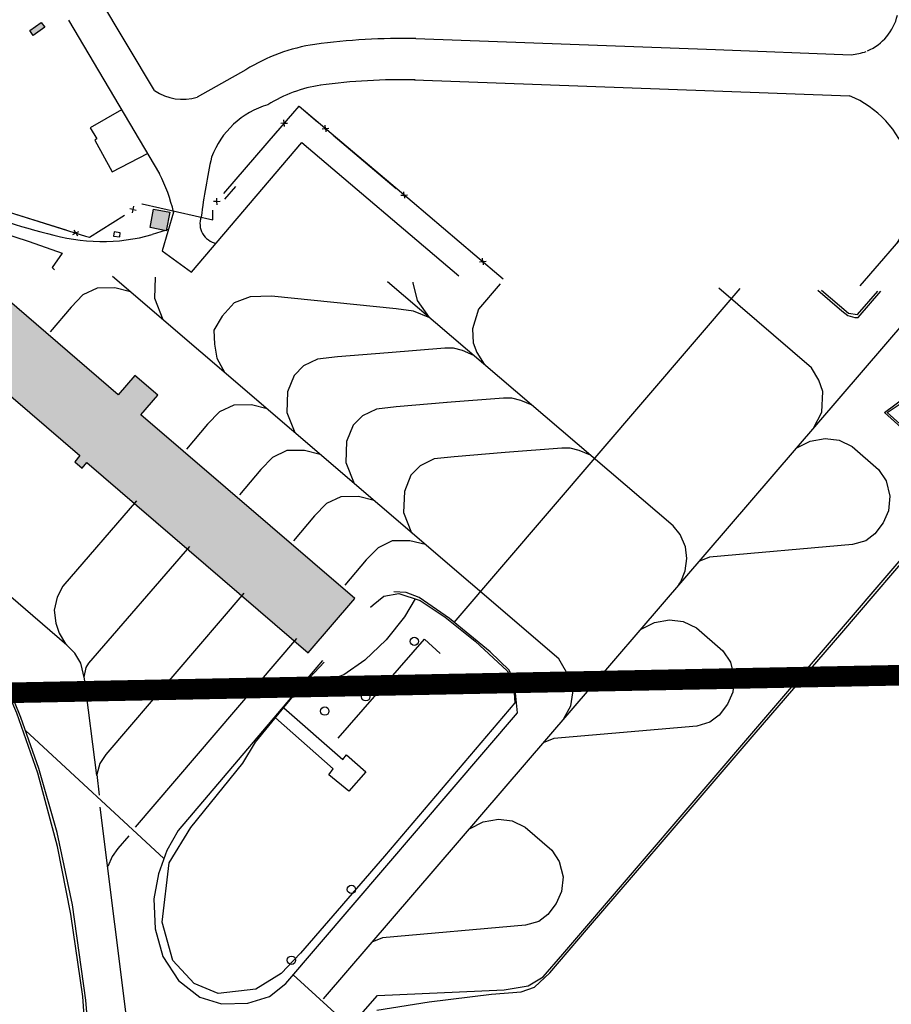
# Model space of a CAD drawing. Header units: feet. Extents: x 30669 to 99318, y 4696 to 26220.
# Tile 61 of 128: x 83168 to 84014, y 15794 to 16749. Entities that reach past the tile are written whole.
import ezdxf

# ---------------------------------------------------------------- set-up
doc = ezdxf.new("R2010")
doc.units = ezdxf.units.FT
doc.header["$LTSCALE"] = 600
doc.header["$MEASUREMENT"] = 0
doc.linetypes.add('2_DASH2', pattern=[1.25, 1, -0.05, 0.05, -0.05, 0.05, -0.05])
doc.linetypes.add('AERO5', pattern=[0.35, 0.3, -0.05])
doc.layers.get('0').update_dxf_attribs({"linetype": 'CONTINUOUS'})
for name, color, linetype in [('ALAImisc', 253, 'CONTINUOUS'), ('ELB', 3, 'CONTINUOUS'), ('ELIF', 253, 'CONTINUOUS'), ('ELIFC', 253, 'CONTINUOUS'), ('ELIST-H', 2, 'CONTINUOUS'), ('ELRP-AirportBoundary', 4, '2_DASH2'), ('ELYSC', 251, 'CONTINUOUS'), ('ELYSP', 251, 'CONTINUOUS'), ('ELYSU', 251, 'CONTINUOUS')]:
    doc.layers.add(name, color=color, linetype=linetype)

# ---------------------------------------------------------------- blocks, each defined once
blk = doc.blocks.new('MISC-OBJECT')
blk.add_circle((0, 0), 0.54)

msp = doc.modelspace()

# ---------------------------------------------------------------- hatches: boundary and pattern name
at = {"layer": 'ELIST-H'}
h = msp.add_hatch(color=256, dxfattribs=at)
h.paths.add_polyline_path([(80251.69, 22785.75), (80269.83, 22785.75), (80269.83, 22779.3), (80251.69, 22779.3)])
h.paths.add_polyline_path([(80004.35, 21959.16), (80011.39, 21965.57), (80017.6, 21958.74), (80010.55, 21952.34)])
h.paths.add_polyline_path([(79978.58, 23122.5), (79967.56, 23102.4), (79976.98, 23097.24), (79988, 23117.34)])
h.paths.add_polyline_path([(80152.57, 22986.3), (80150.99, 22970.55), (80160.77, 22969.57), (80162.35, 22985.32)])
h.paths.add_polyline_path([(80133.4, 22941.58), (80131.61, 22921.35), (80142.68, 22920.37), (80144.47, 22940.6)])
h.paths.add_polyline_path([(80136.99, 22967.52), (80135.07, 22945.33), (80144.55, 22944.51), (80146.47, 22966.7)])
h.paths.add_polyline_path([(80343.71, 22815.7), (80443.49, 22817.23), (80443.92, 22789.24), (80438.58, 22789.15), (80438.78, 22776.42), (80421.98, 22776.17), (80421.77, 22790), (80344.12, 22788.81)])
h.paths.add_polyline_path([(80149.1, 22806.33), (80148.58, 22783.96), (80158.24, 22783.74), (80158.75, 22806.1)])
h.paths.add_polyline_path([(80173.04, 22785.28), (80249.18, 22785.83), (80248.96, 22815.77), (80172.82, 22815.22)])
h.paths.add_polyline_path([(79872.22, 22585.53), (79874.91, 22565.09), (79886.8, 22566.65), (79884.11, 22587.09)])
h.paths.add_polyline_path([(79999.85, 22809.37), (80074.19, 22811.46), (80075.1, 22779.15), (80000.76, 22777.06)])
h.paths.add_polyline_path([(79547.31, 23723.37), (79606.42, 23720.38), (79609.22, 23775.66), (79582.42, 23777.01), (79581.56, 23760.02), (79549.25, 23761.65)])
h.paths.add_polyline_path([(79881.69, 23090.5), (79833.89, 23077.06), (79844.53, 23039.24), (79858.71, 23043.23), (79862.7, 23029.05), (79881.61, 23034.36), (79874.93, 23058.11), (79889.64, 23062.24)])
h.paths.add_polyline_path([(79708.45, 22977.29), (79726.38, 22961.92), (79733.55, 22970.29), (79715.62, 22985.65)])
h.paths.add_polyline_path([(79717.24, 22917.41), (79716.98, 22866.32), (79677.38, 22866.53), (79677.5, 22890.22), (79681.85, 22890.2), (79681.99, 22917.59)])
h.paths.add_polyline_path([(79727.43, 22821.08), (79748.13, 22816.81), (79744.54, 22799.41), (79723.84, 22803.68)])
h.paths.add_polyline_path([(79610.58, 22805.69), (79627.48, 22814.52), (79633.7, 22802.6), (79616.8, 22793.77)])
h.paths.add_polyline_path([(79625.64, 22776.71), (79606.43, 22699.89), (79574.68, 22707.83), (79593.89, 22784.65)])
h.paths.add_polyline_path([(79120.34, 22412.78), (79112.91, 22375.1), (79153.58, 22367.08), (79158.21, 22390.59), (79160.9, 22390.06), (79163.7, 22404.23)])
h.paths.add_polyline_path([(79525.24, 21998.81), (79529.08, 21985.15), (79537.8, 21987.6), (79533.96, 22001.26)])
h.paths.add_polyline_path([(79581.49, 22003.97), (79601.55, 22008.02), (79605.67, 21987.63), (79585.61, 21983.57)])
h.paths.add_polyline_path([(79541.59, 21985.83), (79575.22, 21994.83), (79581.14, 21972.71), (79547.51, 21963.71)])
h.paths.add_polyline_path([(79364.85, 22001.55), (79351.11, 21984.31), (79360.65, 21976.7), (79374.4, 21993.94)])
h.paths.add_polyline_path([(79307.24, 22006.89), (79303.57, 21989.31), (79321.56, 21985.55), (79325.23, 22003.14)])
h.paths.add_polyline_path([(79123.8, 21935.59), (79148, 21907.59), (79140.62, 21901.22), (79116.43, 21929.22)])
h.paths.add_polyline_path([(79216.02, 21875.7), (79248.29, 21822.65), (79235.97, 21815.16), (79203.7, 21868.21)])
h.paths.add_polyline_path([(79415.62, 21685.94), (79395.98, 21669.08), (79403.55, 21660.28), (79423.18, 21677.13)])
h.paths.add_polyline_path([(79645.6, 21554.6), (79633.91, 21547), (79639.8, 21537.93), (79651.49, 21545.53)])
h.paths.add_polyline_path([(79585.47, 21527.37), (79566.73, 21520.63), (79572.95, 21503.36), (79591.68, 21510.1)])
h.paths.add_polyline_path([(79561.31, 21507.66), (79555.07, 21461.69), (79528.02, 21465.36), (79534.25, 21511.33)])
h.paths.add_polyline_path([(79591.09, 21443.25), (79612.13, 21409.15), (79593.8, 21397.84), (79572.76, 21431.94)])
h.paths.add_polyline_path([(79617.21, 21401.17), (79638.38, 21369.03), (79622.94, 21358.87), (79601.77, 21391)])
h.paths.add_polyline_path([(79661.34, 21364.38), (79620.83, 21343.13), (79630.34, 21325.01), (79670.84, 21346.26)])
h.paths.add_polyline_path([(79657.66, 21296.01), (79684.2, 21259.26), (79663.32, 21244.18), (79636.78, 21280.93)])
h.paths.add_polyline_path([(79701.83, 21233.27), (79728.67, 21196.26), (79707.28, 21180.74), (79680.43, 21217.75)])
h.paths.add_polyline_path([(79792.66, 21322.29), (79821.93, 21260.91), (79832.06, 21265.75), (79826.89, 21276.59), (79829.86, 21278.01), (79808.61, 21322.57), (79804.22, 21320.48), (79801.37, 21326.44)])
h.paths.add_polyline_path([(79815.06, 21255.92), (79830.55, 21228.65), (79841.75, 21235.01), (79826.26, 21262.28)])
h.paths.add_polyline_path([(79773.57, 21229.29), (79747.28, 21204.67), (79727.62, 21225.66), (79753.91, 21250.29)])
h.paths.add_polyline_path([(79747.06, 21171.17), (79771.64, 21134.54), (79750.99, 21120.68), (79726.41, 21157.3)])
h.paths.add_polyline_path([(79792.13, 21104.03), (79821.27, 21069.71), (79802.05, 21053.38), (79772.9, 21087.7)])
h.paths.add_polyline_path([(79839.58, 21045.73), (79868.3, 21009.7), (79847.79, 20993.35), (79819.07, 21029.37)])
h.paths.add_polyline_path([(79891.52, 20979.95), (79916.44, 20949.78), (79897.98, 20934.54), (79873.06, 20964.71)])
h.paths.add_polyline_path([(79945.16, 20924.64), (79967.65, 20889.81), (79946.81, 20876.36), (79924.32, 20911.18)])
h.paths.add_polyline_path([(80013.09, 20803.17), (80020.43, 20787.55), (80029.87, 20791.98), (80027.45, 20797.13), (80037.47, 20801.84), (80032.68, 20812.03), (80024.69, 20808.28), (80024.56, 20808.56)])
h.paths.add_polyline_path([(79972.05, 20974.14), (80009.82, 20929.33), (79997.84, 20919.23), (79960.08, 20964.05)])
h.paths.add_polyline_path([(80041.87, 20897.19), (80004.05, 20870), (80019.26, 20848.84), (80057.08, 20876.03)])
h.paths.add_polyline_path([(80013.91, 20843.41), (79981.94, 20823.66), (79996.72, 20799.74), (80028.69, 20819.49)])
h.paths.add_polyline_path([(80134.89, 20728.81), (80071.9, 20687.97), (80048.08, 20724.72), (80111.07, 20765.56)])
h.paths.add_polyline_path([(80222.67, 20592.4), (80187.89, 20572.99), (80172.42, 20600.7), (80207.21, 20620.11)])
h.paths.add_polyline_path([(79549.4, 20420.67), (79567.19, 20348.93), (79603.91, 20358.04), (79586.12, 20429.78)])
h.paths.add_polyline_path([(79744.01, 20288.57), (79744.65, 20269.36), (79760.23, 20269.88), (79759.59, 20289.09)])
h.paths.add_polyline_path([(79736.5, 20320.92), (79731.64, 20366.03), (79755.43, 20368.6), (79755.13, 20371.4), (79770.98, 20373.11), (79773.91, 20345.89), (79764, 20344.82), (79766.23, 20324.12)])
h.paths.add_polyline_path([(79918.15, 20440.92), (79836.16, 20440.2), (79836.44, 20409), (79864.79, 20409.25), (79864.86, 20401.62), (79895.92, 20401.89), (79895.86, 20409.6), (79918.42, 20409.8)])
h.paths.add_polyline_path([(79916.57, 20461.45), (79929.33, 20462.43), (79930.18, 20451.33), (79917.42, 20450.35)])
h.paths.add_polyline_path([(79245.4, 20912.44), (79236.48, 20905.06), (79244.02, 20895.94), (79252.94, 20903.33)])
h.paths.add_polyline_path([(79217.44, 20949.36), (79179.59, 20919.11), (79203.54, 20889.14), (79241.39, 20919.4)])
h.paths.add_polyline_path([(78981.13, 20919.76), (78976.05, 20855.19), (79009.47, 20852.56), (79007.81, 20831.46), (79051.42, 20828.02), (79053.59, 20855.57), (79024.55, 20857.85), (79025.93, 20875.34), (79010.41, 20876.56), (79013.61, 20917.2)])
h.paths.add_polyline_path([(78709.36, 21050.12), (78695.58, 21040.69), (78703.45, 21029.19), (78717.24, 21038.62)])
h.paths.add_polyline_path([(78744.28, 21075.13), (78694.98, 21041.2), (78675.55, 21069.43), (78690.56, 21079.76), (78703.02, 21061.66), (78737.31, 21085.26)])
h.paths.add_polyline_path([(78515.49, 20729.66), (78490.14, 20700.09), (78482.37, 20706.75), (78487.24, 20712.42), (78476.78, 20721.39), (78498.04, 20746.18), (78505.81, 20739.52), (78505.04, 20738.63)])
h.paths.add_polyline_path([(78503.97, 20774.26), (78517.54, 20761.08), (78510.15, 20753.47), (78496.58, 20766.66)])
h.paths.add_polyline_path([(78496.42, 20799.91), (78529.41, 20770.08), (78522.51, 20762.45), (78489.52, 20792.28)])
h.paths.add_polyline_path([(78070.69, 20134.03), (78112.17, 20138.89), (78115.57, 20109.89), (78074.09, 20105.03)])
h.paths.add_polyline_path([(80270.41, 20460.25), (80289.57, 20424.88), (80281.91, 20420.73), (80286.24, 20412.74), (80270.31, 20404.11), (80246.82, 20447.46)])
h.paths.add_polyline_path([(80172.57, 20195.6), (80189.91, 20161.28), (80183.33, 20157.96), (80166, 20192.27)])
h.paths.add_polyline_path([(79019.16, 20100.14), (79009.23, 20044.93), (79056.5, 20036.43), (79065.72, 20091.77)], flags=17)
h.paths.add_polyline_path([(78920.79, 20087.75), (78913.3, 20048.46), (78937.97, 20043.76), (78945.46, 20083.04)], flags=17)
h.paths.add_polyline_path([(78654.47, 20038.6), (78694, 20033.16), (78698.91, 20071.93), (78682.6, 20074.17), (78681.53, 20066.36), (78658.72, 20069.5)], flags=17)
h.paths.add_polyline_path([(78667.09, 20153.04), (78661.95, 20127.88), (78675.72, 20125.07), (78680.65, 20150.39)], flags=17)
h.paths.add_polyline_path([(78669.09, 20181.97), (78698.16, 20161.54), (78687.48, 20146.34), (78658.41, 20166.77)], flags=17)
h.paths.add_polyline_path([(78684.69, 20108.58), (78687.45, 20128.24), (78678.35, 20129.51), (78675.59, 20109.86)], flags=17)
h.paths.add_polyline_path([(78722.15, 20136.24), (78719.56, 20113.64), (78742.1, 20111.06), (78744.69, 20133.66)], flags=17)
h.paths.add_polyline_path([(78719.01, 20188.75), (78730.33, 20204.25), (78716.99, 20213.99), (78705.67, 20198.49)], flags=17)
h.paths.add_polyline_path([(78782.17, 20207.41), (78772.65, 20194.68), (78782.54, 20187.29), (78792.06, 20200.02)], flags=17)
h.paths.add_polyline_path([(78784.16, 20187.86), (78775.1, 20175.92), (78785.54, 20168), (78794.54, 20180.19)], flags=17)
h.paths.add_polyline_path([(78742.9, 20096.65), (78740.31, 20074.07), (78714.67, 20077.01), (78715.66, 20085.62), (78716.71, 20085.49), (78718.31, 20099.47)], flags=17)
h.paths.add_polyline_path([(83136.43, 21835.39), (83173.27, 21813.24), (83158.9, 21789.32), (83122.05, 21811.48)])
h.paths.add_polyline_path([(83214.87, 21805.53), (83236.66, 21802.9), (83234.51, 21785.09), (83212.71, 21787.72)])
h.paths.add_polyline_path([(82263.62, 22332.64), (82255.02, 22257.11), (82293.09, 22252.78), (82301.68, 22328.31)])
h.paths.add_polyline_path([(82210.52, 22286.07), (82207.9, 22261.2), (82230.82, 22258.79), (82233.44, 22283.66)])
h.paths.add_polyline_path([(82135.95, 22158.24), (82133.84, 22085.02), (82097.53, 22086.07), (82099.64, 22159.29)])
h.paths.add_polyline_path([(82776.54, 22178.88), (82774.44, 22160.21), (82757.49, 22162.12), (82759.59, 22180.79)])
h.paths.add_polyline_path([(82846.71, 22156.33), (82804.01, 22163.93), (82801.05, 22147.29), (82780.48, 22150.95), (82777.21, 22132.6), (82797.17, 22129.04), (82795.43, 22119.27), (82837.46, 22111.79), (82838.79, 22119.27), (82844.96, 22118.17), (82847.99, 22135.21), (82843.11, 22136.08)])
h.paths.add_polyline_path([(82471.83, 22190.92), (82553.3, 22193.25), (82555.24, 22125.41), (82509.89, 22124.12), (82509.72, 22130.04), (82492.12, 22129.53), (82491.95, 22135.42), (82473.44, 22134.89)])
h.paths.add_polyline_path([(82468.98, 22274.85), (82532.35, 22276.26), (82533.05, 22244.79), (82469.68, 22243.38)])
h.paths.add_polyline_path([(82673.05, 22828.47), (82743.93, 22830.33), (82744.7, 22801.16), (82673.82, 22799.3)])
h.paths.add_polyline_path([(82585.19, 22834.47), (82589.04, 22823.66), (82579.24, 22820.17), (82575.39, 22830.99)])
h.paths.add_polyline_path([(82452.67, 22948.59), (82464.19, 22936.56), (82455.06, 22927.81), (82443.54, 22939.84)])
h.paths.add_polyline_path([(82321.82, 23031.25), (82323.21, 22890.39), (82279.3, 22889.96), (82277.91, 23030.82)])
h.paths.add_polyline_path([(78770.99, 16765.8), (78790.55, 16764.46), (78791.46, 16779.81), (78771.89, 16780.97)])
h.paths.add_polyline_path([(78780.42, 17113.49), (78797.93, 17112.68), (78797.13, 17095.06), (78779.61, 17095.86)])
h.paths.add_polyline_path([(78796.15, 17142.85), (78796.16, 17151.23), (78789.2, 17151.23), (78789.2, 17142.86)])
h.paths.add_polyline_path([(78795.51, 17192.88), (78795.57, 17184.1), (78789.25, 17184.05), (78789.19, 17192.84)])
h.paths.add_polyline_path([(78805.05, 17295.03), (78805.96, 17311.93), (78788.8, 17312.85), (78787.9, 17295.94)])
h.paths.add_polyline_path([(78797.8, 17342.57), (78798.03, 17351.51), (78804.72, 17351.33), (78804.49, 17342.4)])
h.paths.add_polyline_path([(78798.36, 17392.06), (78798.29, 17384.04), (78804.93, 17383.99), (78805, 17392)])
h.paths.add_polyline_path([(78967.41, 17284.83), (78967.38, 17276.46), (78973.44, 17276.44), (78973.48, 17284.8)])
h.paths.add_polyline_path([(78967.33, 17243.95), (78966.69, 17235.24), (78973.8, 17234.72), (78974.35, 17243.44)])
h.paths.add_polyline_path([(78958.43, 17205.37), (78957.64, 17188.58), (78975.08, 17187.76), (78975.49, 17204.57)])
h.paths.add_polyline_path([(78921.84, 17118.24), (78932.33, 17114.64), (78935.16, 17124.98), (78925.31, 17128.36)])
h.paths.add_polyline_path([(79714.93, 18055.83), (79682.76, 18017.8), (79735.11, 17973.51), (79755.3, 17997.77), (79718.22, 18029.13), (79730.01, 18043.07)])
h.paths.add_polyline_path([(80106.15, 16637.87), (80138.47, 16614.45), (80151, 16631.74), (80135.81, 16642.73), (80137.52, 16645.08), (80124.02, 16654.86), (80122.44, 16652.67), (80118.79, 16655.32)])
h.paths.add_polyline_path([(80213.78, 17943.9), (80200.37, 17928.22), (80207.09, 17922.48), (80208.47, 17924.25), (80216.22, 17917.63), (80228.15, 17931.73)])
edge = h.paths.add_edge_path(flags=17)
edge.add_line((78780.23, 20205.87), (78783.49, 20210.08))
edge.add_line((78783.49, 20210.08), (78780.23, 20205.87))
edge.add_line((78780.23, 20205.87), (78770.61, 20213.33))
edge.add_line((78770.61, 20213.33), (78773.87, 20217.54))
edge = h.paths.add_edge_path(flags=17)
edge.add_line((78778.73, 20183.2), (78782.06, 20187.65))
edge.add_line((78782.06, 20187.65), (78778.73, 20183.2))
edge.add_line((78778.73, 20183.2), (78769.69, 20189.97))
edge.add_line((78769.69, 20189.97), (78773.01, 20194.41))
h.paths.add_polyline_path([(78778.73, 20183.2), (78782.06, 20187.65)], flags=16)
edge = h.paths.add_edge_path()
edge.add_line((78784.42, 20168.86), (78780.38, 20163.54))
edge.add_line((78780.38, 20163.54), (78771.52, 20170.26))
edge.add_line((78771.52, 20170.26), (78775.55, 20175.58))
edge.add_line((79062.56, 20072.77), (79071.67, 20071.25))
edge.add_line((79071.67, 20071.25), (79064.68, 20029.29))
edge.add_line((79064.68, 20029.29), (79010.46, 20039.05))
edge.add_line((79010.46, 20039.05), (79011.45, 20044.53))
edge.add_line((78937.12, 20043.92), (78936.97, 20043.14))
edge.add_line((78936.97, 20043.14), (78913.8, 20047.56))
edge.add_line((78913.8, 20047.56), (78913.95, 20048.34))
edge.add_line((78655.01, 20042.52), (78649.2, 20043.32))
edge.add_line((78649.2, 20043.32), (78650.57, 20053.24))
edge.add_line((78650.57, 20053.24), (78656.37, 20052.44))
edge.add_line((78780.12, 20227.41), (78773, 20218.22))
edge.add_line((78773, 20218.22), (78785.92, 20208.2))
edge.add_line((78785.92, 20208.2), (78796.77, 20223.53))
edge.add_line((78796.77, 20223.53), (78791.74, 20227.43))
h.paths.add_polyline_path([(82333.13, 22928.94), (82388.27, 22928.98), (82388.26, 22946.98), (82333.11, 22946.94)], flags=9)
h = msp.add_hatch(color=256, dxfattribs=at)
h.paths.add_polyline_path([(83696.67, 17255.14), (83730.8, 17349.13), (83791.9, 17326.95), (83757.77, 17232.95)])
h.paths.add_polyline_path([(84073.57, 16863.4), (84151.29, 16833.14), (84167.57, 16874.95), (84175.83, 16871.73), (84179.78, 16881.89), (84172.02, 16884.91), (84184.96, 16918.15), (84168.07, 16924.72), (84162.41, 16910.17), (84130.06, 16922.77), (84133.28, 16931.03), (84126.99, 16933.48), (84124.04, 16925.91), (84095.66, 16936.96), (84090.75, 16924.34), (84101, 16920.35), (84090.25, 16892.73), (84085.68, 16894.51)])
h.paths.add_polyline_path([(83984.67, 16933.61), (83973.49, 16913.5), (83982.19, 16908.66), (83976.28, 16898.03), (83967.36, 16902.99), (83956.64, 16883.72), (83927.47, 16899.94), (83930.31, 16905.04), (83927.61, 16906.54), (83931.28, 16913.13), (83933.62, 16911.83), (83937.91, 16919.56), (83926, 16926.17), (83934.9, 16942.18), (83946.26, 16935.87), (83950.36, 16943.24), (83966.44, 16934.3), (83970.45, 16941.51)])
h.paths.add_polyline_path([(82949.14, 16852.72), (83028.93, 16763.13), (83054.78, 16786.16), (83076.99, 16761.22), (83051, 16738.07), (83082.18, 16703.07), (83051.82, 16676.03), (82991.55, 16743.69), (82981.6, 16734.82), (82968.89, 16749.09), (82978.95, 16758.05), (82918.74, 16825.63)])
h.paths.add_polyline_path([(82997.55, 16522.75), (83226.62, 16325.95), (83221.55, 16320.04), (83228.78, 16313.82), (83233.35, 16319.14), (83448.06, 16134.67), (83493.2, 16187.21), (83285.68, 16365.5), (83302.18, 16384.71), (83279.96, 16403.8), (83263.78, 16384.97), (83085.56, 16538.09), (83094.52, 16548.51), (83080.62, 16560.45), (83071.57, 16549.92), (83056.13, 16563.18), (83022.56, 16524.11), (83008.85, 16535.9)])
h.paths.add_polyline_path([(83294.58, 16547.08), (83298, 16565.12), (83313.64, 16562.15), (83310.22, 16544.11)])
h.paths.add_polyline_path([(83177.96, 16738.27), (83189.05, 16746.24), (83192.4, 16741.57), (83181.31, 16733.61)])
h.paths.add_polyline_path([(82077.72, 19506.79), (82137.45, 19565.56), (82144.74, 19558.15), (82085.01, 19499.38)])
h.paths.add_polyline_path([(75798.86, 16442.6), (75795.62, 16436.19), (75801.81, 16433.07), (75805.04, 16439.49)])
h.paths.add_polyline_path([(75980.85, 16375.23), (75976.89, 16369.83), (75983.25, 16365.18), (75987.2, 16370.58)])
h.paths.add_polyline_path([(75728.53, 16024.62), (75714.28, 16023.83), (75714.62, 16017.8), (75728.86, 16018.59)])
h.paths.add_polyline_path([(75609.58, 16163.44), (75618.78, 16158.66), (75615.19, 16151.76), (75605.99, 16156.53)])
h.paths.add_polyline_path([(75721.89, 16067.55), (75717.66, 16058.44), (75709.68, 16062.15), (75713.9, 16071.25)])
h.paths.add_polyline_path([(75819.93, 16164.13), (75815.62, 16155.57), (75823.89, 16151.41), (75828.2, 16159.96)])
h.paths.add_polyline_path([(75790.33, 16204.35), (75787.21, 16195.41), (75796.39, 16192.2), (75799.52, 16201.13)])
h.paths.add_polyline_path([(75798.47, 16386.76), (75793.29, 16378.35), (75785.86, 16382.93), (75791.04, 16391.34)])
h.paths.add_polyline_path([(75810.42, 16382.41), (75804.6, 16374.47), (75799.52, 16378.19), (75805.33, 16386.13)])
h.paths.add_polyline_path([(75919.69, 16317.04), (75915.44, 16309.9), (75923.38, 16305.17), (75927.63, 16312.31)])
h.paths.add_polyline_path([(75987.58, 16227.8), (75997.14, 16218.85), (75989.86, 16211.08), (75980.31, 16220.03)])
h.paths.add_polyline_path([(76004.95, 16396.14), (76000.72, 16387.04), (76009.54, 16382.94), (76013.77, 16392.05)])
h.paths.add_polyline_path([(75906.39, 16446.83), (75899.96, 16437.39), (75906.55, 16432.9), (75912.98, 16442.35)])
h.paths.add_polyline_path([(75843.38, 16468.08), (75839.15, 16458.98), (75846.15, 16455.73), (75850.38, 16464.83)])
h.paths.add_polyline_path([(75897.85, 16717.11), (75916.32, 16707), (75908.16, 16692.09), (75889.69, 16702.2)])
h.paths.add_polyline_path([(75971.59, 16646.52), (75994.16, 16635.36), (75985.33, 16617.49), (75962.75, 16628.65)])
h.paths.add_polyline_path([(75856.96, 16533.29), (75842.03, 16509.57), (75837.62, 16512.35), (75831.42, 16502.49), (75837.57, 16498.62), (75829.31, 16485.49), (75854.23, 16469.81), (75866.29, 16488.97), (75868.48, 16487.59), (75877.4, 16501.77), (75872.31, 16504.98), (75880.72, 16518.34)])
h.paths.add_polyline_path([(75909.82, 16415.53), (75932.31, 16404.92), (75931.12, 16402.4), (75944.27, 16396.2), (75945.24, 16398.24), (75958.91, 16391.79), (75970.96, 16417.37), (75953.76, 16425.48), (75956.81, 16431.94), (75941.48, 16439.17), (75939.13, 16434.19), (75922.34, 16442.1)])
h.paths.add_polyline_path([(76010.87, 16366.91), (76034.02, 16353.87), (76032.27, 16350.76), (76044.07, 16344.11), (76046.38, 16348.22), (76059.72, 16340.71), (76074.48, 16366.9), (76053.92, 16378.49), (76055.78, 16381.78), (76041.94, 16389.59), (76039.23, 16384.78), (76025.35, 16392.6)])
h.paths.add_polyline_path([(75855.08, 16334.09), (75880.04, 16320.2), (75877.95, 16316.45), (75886.24, 16311.84), (75888.7, 16316.28), (75903.52, 16308.05), (75918.16, 16334.38), (75900.83, 16344.01), (75903.04, 16347.99), (75886.52, 16357.17), (75883.51, 16351.75), (75869.29, 16359.66)])
h.paths.add_polyline_path([(75777.78, 16378.49), (75764.99, 16353.69), (75759.64, 16356.45), (75754.46, 16346.41), (75760.76, 16343.15), (75753.15, 16328.4), (75777.85, 16315.67), (75787.65, 16334.66), (75791.97, 16332.43), (75798.96, 16345.99), (75792.78, 16349.18), (75801.57, 16366.22)])
h.paths.add_polyline_path([(75828.06, 16135.24), (75850.81, 16122.98), (75848.77, 16119.2), (75858.54, 16113.93), (75861.34, 16119.13), (75875.19, 16111.66), (75888.15, 16135.68), (75870.1, 16145.42), (75872.36, 16149.6), (75856.9, 16157.94), (75854.3, 16153.11), (75841.45, 16160.05)])
h.paths.add_polyline_path([(75724.01, 16212.4), (75749.12, 16199.38), (75746.74, 16194.79), (75758.91, 16188.48), (75761.3, 16193.09), (75772.12, 16187.48), (75784.98, 16212.29), (75769.11, 16220.51), (75771.48, 16225.08), (75755.4, 16233.41), (75753.55, 16229.84), (75737.38, 16238.22)])
h.paths.add_polyline_path([(75651.09, 16088.15), (75675.97, 16074.82), (75673.87, 16070.89), (75682.56, 16066.23), (75684.73, 16070.27), (75700.03, 16062.07), (75713.6, 16087.37), (75694.95, 16097.37), (75697.24, 16101.65), (75682.02, 16109.81), (75679.19, 16104.53), (75664.18, 16112.58)])
h.paths.add_polyline_path([(75635.05, 16222.88), (75621.48, 16197.68), (75617.99, 16199.55), (75613.42, 16191.06), (75617.42, 16188.9), (75608.67, 16172.64), (75633.39, 16159.34), (75643.62, 16178.36), (75647.19, 16176.44), (75655.32, 16191.55), (75650.71, 16194.03), (75659.23, 16209.86)])
h.paths.add_polyline_path([(77272.79, 15234.02), (77220.5, 15230), (77221.12, 15221.83), (77187.19, 15219.22), (77186.46, 15228.66), (77186.1, 15228.63), (77184.69, 15246.68), (77133.07, 15242.65), (77129.43, 15289.34), (77154.64, 15291.31), (77155.46, 15280.84), (77160.02, 15281.19), (77159.19, 15291.94), (77186.02, 15294.03), (77186.72, 15285.13), (77209.36, 15286.9), (77208.67, 15295.79), (77236.5, 15297.97), (77237.76, 15281.83), (77241.48, 15282.12), (77240.12, 15299.54), (77267.51, 15301.68)])
h.paths.add_polyline_path([(77218.1, 15173.63), (77219.2, 15157.19), (77203.52, 15156.15), (77202.42, 15172.59)])
h.paths.add_polyline_path([(77181.81, 15217.92), (77168.52, 15216.46), (77169.59, 15206.75), (77182.88, 15208.21)])
h.paths.add_polyline_path([(77094.42, 15281.72), (77076.13, 15276.13), (77078.02, 15269.96), (77096.31, 15275.55)])
h.paths.add_polyline_path([(77132.47, 15336.77), (77119.36, 15334.21), (77121.21, 15324.69), (77134.33, 15327.25)])
h.paths.add_polyline_path([(77466.73, 15239.35), (77465.35, 15226.19), (77453.61, 15227.42), (77454.98, 15240.58)])
h.paths.add_polyline_path([(77487.85, 15244.82), (77486.88, 15230.88), (77498.19, 15230.09), (77499.17, 15244.02)])
h.paths.add_polyline_path([(78790.97, 15623.05), (78811.15, 15584.76), (78782.97, 15569.9), (78762.79, 15608.2)])
h.paths.add_polyline_path([(78850.03, 15678.76), (78881.4, 15648.36), (78860.48, 15626.78), (78829.11, 15657.18)])
h.paths.add_polyline_path([(80144.93, 15735.77), (80087.13, 15740.19), (80089.68, 15773.5), (80147.48, 15769.08)])
h.paths.add_polyline_path([(79289.31, 15704.84), (79230.13, 15705.4), (79230.44, 15738.2), (79289.62, 15737.64)])
h.paths.add_polyline_path([(79410.53, 15736.8), (79353.49, 15734.31), (79355.01, 15699.51), (79412.05, 15702)])
h.paths.add_polyline_path([(79471.86, 15707.31), (79528.9, 15709.8), (79527.4, 15744.11), (79470.37, 15741.62)])
h.paths.add_polyline_path([(80351.28, 15618.54), (80411.89, 15617.06), (80410.95, 15578.57), (80396.7, 15578.92), (80396.9, 15587.43), (80361.64, 15588.29), (80361.46, 15580.97), (80350.37, 15581.24)])
h.paths.add_polyline_path([(80473.86, 15707.94), (80520.24, 15711.04), (80519.57, 15721.04), (80534.07, 15722), (80531.9, 15754.4), (80519.61, 15753.58), (80519.9, 15749.22), (80472.67, 15746.07), (80472.19, 15753.29), (80457.22, 15752.29), (80459.28, 15721.55), (80472.89, 15722.46)])
h.paths.add_polyline_path([(80745.04, 15760.69), (80790.05, 15745.02), (80782.12, 15722.23), (80737.11, 15737.9)])
h.paths.add_polyline_path([(80870.37, 15169.37), (80885.3, 15158.33), (80880.87, 15152.35), (80865.95, 15163.39)])
h.paths.add_polyline_path([(80821.95, 15755.54), (80815.8, 15744.82), (80825.34, 15739.35), (80831.49, 15750.07)])
h.paths.add_polyline_path([(80961.31, 15725.88), (80976.55, 15722.91), (80973.57, 15707.65), (80958.33, 15710.62)])
h.paths.add_polyline_path([(80901.83, 15736.48), (80923.55, 15727.77), (80915.87, 15708.63), (80894.15, 15717.34)])
h.paths.add_polyline_path([(80817.89, 15736.68), (80860.28, 15722.8), (80851.84, 15697.01), (80809.45, 15710.89)])
h.paths.add_polyline_path([(80843.13, 15830.51), (80891.48, 15815.05), (80883.88, 15791.29), (80835.53, 15806.75)])
h.paths.add_polyline_path([(81768.38, 12300.79), (81759.8, 12283.94), (81776.36, 12275.5), (81784.95, 12292.36)])
h.paths.add_polyline_path([(81721.74, 12323.89), (81712.92, 12309.25), (81728.94, 12299.6), (81737.76, 12314.24)])
h.paths.add_polyline_path([(81681.34, 12423.49), (81675.52, 12406.92), (81689.71, 12401.94), (81695.53, 12418.5)])
h.paths.add_polyline_path([(81401.41, 12322.46), (81398.38, 12308.7), (81413.33, 12305.4), (81416.37, 12319.16)])
h.paths.add_polyline_path([(81364.94, 12331.23), (81363.76, 12318.51), (81376.05, 12317.36), (81377.23, 12330.08)])
h.paths.add_polyline_path([(81068.38, 12516.74), (81091.08, 12508.49), (81086.27, 12495.27), (81063.58, 12503.52)])
h.paths.add_polyline_path([(80859.5, 12562.83), (80853.1, 12551.8), (80862.11, 12546.57), (80868.51, 12557.6)])
h.paths.add_polyline_path([(80840.46, 12554.95), (80850.45, 12550.41), (80845.74, 12540.05), (80835.75, 12544.6)])
h.paths.add_polyline_path([(80786.77, 12623.77), (80826.71, 12608.65), (80818.95, 12588.17), (80779.02, 12603.29)])
h.paths.add_polyline_path([(82058.72, 12271.02), (82047.17, 12260.71), (82055.36, 12251.53), (82066.92, 12261.83)])
h.paths.add_polyline_path([(82110.78, 12249.29), (82099.77, 12243.21), (82103.74, 12236.03), (82114.75, 12242.11)])
h.paths.add_polyline_path([(87066.15, 14169.45), (87086.84, 14184.04), (87105.33, 14157.81), (87084.64, 14143.22)])
h.paths.add_polyline_path([(87057.91, 14246.92), (87083.38, 14210.81), (87058.81, 14193.1), (87033.16, 14229.47)])
h.paths.add_polyline_path([(87024.56, 14137.18), (87043.62, 14151.07), (87056.54, 14133.31), (87037.65, 14117.76)])
h.paths.add_polyline_path([(88106.72, 14854.87), (88156.64, 14821.99), (88137.03, 14792.22), (88087.11, 14825.1)])
h.paths.add_polyline_path([(87139.74, 14129.13), (87121.93, 14116.76), (87112.09, 14130.93), (87129.9, 14143.3)])
h.paths.add_polyline_path([(89580.57, 14220.26), (89507.03, 14197.13), (89513.66, 14176.07), (89587.19, 14199.2)])
h.paths.add_polyline_path([(89044.56, 14633.83), (89029.18, 14582.26), (88996.93, 14588.9), (89012.68, 14645.26)])
h.paths.add_polyline_path([(89171.86, 14659.14), (89219.42, 14624.63), (89197.34, 14595.9), (89150.02, 14630.71)])
h.paths.add_polyline_path([(87876.24, 15218.59), (87801.78, 15213.55), (87802.19, 15226.46), (87877.05, 15233.21)])
h.paths.add_polyline_path([(87009.64, 14152.5), (87035.83, 14170.72), (87042.5, 14161.13), (87016.31, 14142.91)])
h.paths.add_polyline_path([(89590.12, 14119.67), (89604.29, 14140.63), (89623.31, 14127.77), (89617.42, 14119.07), (89615.24, 14120.54), (89606.95, 14108.29)])
h.paths.add_polyline_path([(83334.54, 9767.64), (83336.95, 9757.2), (83345.95, 9759.28), (83343.54, 9769.71)])
h.paths.add_polyline_path([(83301.92, 9743.28), (83314.17, 9755.59), (83322.53, 9747.28), (83310.28, 9734.97)])
h.paths.add_polyline_path([(83160.95, 9794.73), (83156.93, 9780.49), (83169.16, 9777.04), (83173.18, 9791.28)])
h.paths.add_polyline_path([(83229.09, 9817.97), (83245.51, 9806.85), (83236.28, 9793.21), (83219.86, 9804.34)])

# ---------------------------------------------------------------- linework, layer by layer
at = {"layer": 'ALAImisc', "linetype": 'Continuous', "elevation": -54.68, "flags": 128}
for points in [[(83696.06, 16070.8), (83702.66, 16083.27), (83704.6, 16095.75), (83702.55, 16109.16), (83691.08, 16128.84), (83258.06, 16499.84)], [(83299.68, 16499.02), (83299.61, 16498.86), (83298.86, 16478.65), (83307.09, 16457.82)], [(83275.62, 16484.79), (83260.41, 16488.57), (83243.25, 16488.51), (83229.53, 16481.83), (83217.94, 16469.95), (83197.73, 16445.85)], [(83807.69, 16200.79), (83809.36, 16203.51), (83813.65, 16214.27), (83815.28, 16226.13), (83813.92, 16237.3), (83808.82, 16249.29), (83801.92, 16257.71), (83525.09, 16494.63)], [(83565.74, 16459.84), (83554.01, 16476.26), (83549.77, 16493.59), (83549.86, 16494.15)], [(83589.55, 16164.15), (83866.97, 16487.97)], [(83634.32, 16492.51), (83613.29, 16467.85), (83607.5, 16448.86), (83608.06, 16435.28), (83611.63, 16425.88), (83618.75, 16414.48)], [(83938.06, 16352.59), (83946.29, 16368.16), (83947.32, 16388.13), (83943.39, 16399.23), (83936.18, 16411.02), (83846.42, 16488.37)], [(83243.11, 16015.64), (83230.89, 16109.48), (83227.52, 16124.46), (83221.49, 16134.18), (83214.01, 16142.18), (82982.51, 16341.58), (82974.41, 16355.73), (82971.63, 16374.64), (82975.48, 16391.34), (82985.95, 16404.22), (83051.54, 16480.72)], [(83566.15, 16459.49), (83550.23, 16466.05), (83533.47, 16468.3), (83412.32, 16480.69), (83391.68, 16479.9), (83376.33, 16474.07), (83364.46, 16461.34), (83356.34, 16447.72), (83356.96, 16433.92), (83359.25, 16420.32), (83367.19, 16406.33)], [(84051.24, 16484.38), (83462.51, 15798.86)], [(83942.53, 16486.5), (83965.68, 16466.28), (83971.64, 16461.97), (83978.39, 16460.04), (83981.63, 16460.06), (84003.55, 16485.31)], [(83240.41, 15698.21), (83232.28, 15797.61), (83219.36, 15890.14), (83204.41, 15960.4), (83186.81, 16022.25), (83169.33, 16071.94), (83142.98, 16135.84), (83131.99, 16150.35), (83120.86, 16159.85), (83113.07, 16158.59), (83107.63, 16155.5), (82911.47, 16325.3), (82909.92, 16351.55), (82915.64, 16388.74), (82922.06, 16403.36), (82944.4, 16434.68), (82958.95, 16423.11), (83000.26, 16470.12)], [(83608.6, 16423.16), (83597.69, 16427.74), (83588.89, 16430.03), (83580.71, 16430.05), (83525.74, 16425.75), (83476.32, 16421.62), (83457.03, 16419.53), (83443.46, 16413.06), (83434.32, 16403.75), (83428.08, 16387.94), (83427.33, 16367.73), (83435.05, 16348.2)], [(83392.24, 15305.21), (83365.89, 15333.72), (83347.02, 15362.91), (83331.19, 15403.75), (83322.7, 15453.4), (83320.16, 15497.41), (83321.51, 15539), (83327.44, 15570), (83334.71, 15590.19), (83345.11, 15606.77), (83357.32, 15622.29), (83515.1, 15802.3), (83638.04, 15807.54), (83661.45, 15811.55), (83675.9, 15820.27), (83695.04, 15842.27), (84085.02, 16297.44), (84006.94, 16367.62), (84027.04, 16382.62)], [(83408.1, 16371.28), (83392.89, 16375.07), (83375.73, 16375), (83362.01, 16368.33), (83350.42, 16356.45), (83330.06, 16332.17)], [(83582.9, 16377.34), (83533.47, 16373.2), (83514.19, 16371.12), (83500.61, 16364.64), (83491.47, 16355.34), (83485.23, 16339.52), (83484.48, 16319.31), (83492.53, 16298.95)], [(83665.22, 16374.7), (83654.31, 16379.28), (83645.51, 16381.57), (83637.33, 16381.59), (83582.36, 16377.29)], [(83921.46, 16333.27), (83935.03, 16339.92), (83949.63, 16342.5), (83962.98, 16340.83), (83975.72, 16334.83), (84001.36, 16312.32), (84008.73, 16301.47), (84012.37, 16286.71), (84010.92, 16272.36), (84005.76, 16260.57), (83997.74, 16250.1), (83988.84, 16243.36), (83975.95, 16239.53), (83837.3, 16227.28), (83826.93, 16223.19)], [(83459.62, 16327.15), (83444.41, 16330.93), (83427.25, 16330.87), (83413.53, 16324.19), (83401.94, 16312.31), (83381.52, 16287.95)], [(83721.81, 16326.27), (83710.9, 16330.85), (83702.1, 16333.14), (83693.92, 16333.16), (83638.95, 16328.86), (83589.53, 16324.73), (83570.24, 16322.64), (83556.67, 16316.16), (83547.53, 16306.86), (83541.28, 16291.04), (83540.53, 16270.84), (83548.31, 16251.16)], [(83281.49, 16282.12), (83209.98, 16199.16), (83204.5, 16188.7), (83201.71, 16175.94), (83203.12, 16163.22), (83206.58, 16153.67), (83212.74, 16143.28)], [(83511.89, 16282.36), (83496.68, 16286.15), (83479.52, 16286.08), (83465.8, 16279.4), (83454.21, 16267.53), (83433.72, 16243.1)], [(83561.87, 16239.54), (83546.66, 16243.33), (83529.5, 16243.26), (83515.78, 16236.58), (83504.19, 16224.71), (83483.65, 16200.2)], [(83230.54, 16111.02), (83232.57, 16120.2), (83235.27, 16124.57), (83333.29, 16237.61)], [(83385.64, 16192.63), (83251.57, 16035.94), (83245.98, 16027.2), (83243.02, 16016.49), (83245.13, 15996.36)], [(83461.83, 16127.16), (83321.88, 15962.21), (83310.83, 15942.92), (83302.91, 15920.17), (83298.38, 15895.77), (83299.47, 15866.98), (83307.1, 15840.11), (83322.2, 15816.72), (83342.98, 15800.6), (83363.78, 15794.1), (83389.54, 15794.72), (83410.54, 15801.24), (83426.44, 15813.92), (83651.08, 16076.24), (83648.23, 16105.34), (83642.87, 16117.9), (83624.57, 16135.44), (83585.16, 16167.75), (83555.67, 16188.26), (83542.92, 16193.24), (83531.23, 16193.81)], [(83770.37, 16157.34), (83783.94, 16163.98), (83798.54, 16166.57), (83811.89, 16164.9), (83824.63, 16158.9), (83850.27, 16136.38), (83857.64, 16125.54), (83861.28, 16110.77), (83859.83, 16096.43), (83854.67, 16084.63), (83846.65, 16074.17), (83837.75, 16067.43), (83824.86, 16063.6), (83686.21, 16051.35), (83675.84, 16047.26)], [(83280.45, 15965.37), (83436.94, 16148.55)], [(83173.82, 16059.17), (83308.1, 15935.08)], [(83289.18, 15619.45), (83274.75, 15757.83), (83246.34, 15984.77)], [(83604.32, 15963.98), (83617.88, 15970.62), (83632.48, 15973.21), (83645.83, 15971.54), (83658.57, 15965.54), (83684.21, 15943.02), (83691.58, 15932.18), (83695.22, 15917.41), (83693.77, 15903.07), (83688.61, 15891.27), (83680.6, 15880.81), (83671.69, 15874.07), (83658.8, 15870.24), (83520.15, 15857.99), (83509.78, 15853.9)], [(83274.06, 15957.1), (83263.24, 15944.73), (83257.82, 15936.89), (83253.53, 15927.39)], [(83433.44, 15822.09), (83488.49, 15771.95)]]:
    msp.add_lwpolyline(points, dxfattribs=at)
at = {"layer": 'ELB', "linetype": 'Continuous', "elevation": -54.68}
msp.add_lwpolyline([(82997.55, 16522.75), (83226.62, 16325.95), (83221.55, 16320.04), (83228.78, 16313.82), (83233.35, 16319.14), (83448.06, 16134.67), (83493.2, 16187.21), (83285.68, 16365.5), (83302.18, 16384.71), (83279.96, 16403.8), (83263.78, 16384.97), (83085.56, 16538.09), (83094.52, 16548.51), (83080.62, 16560.45), (83071.57, 16549.92), (83056.13, 16563.18), (83022.56, 16524.11), (83008.85, 16535.9)], close=True, dxfattribs=at)
at = {"layer": 'ELB', "linetype": 'Continuous'}
for points in [[(83177.96, 16738.27, -54.68), (83189.05, 16746.24, -54.68), (83192.4, 16741.57, -54.68), (83181.31, 16733.61, -54.68)], [(83294.58, 16547.08, -54.68), (83298, 16565.12, -54.68), (83313.64, 16562.15, -54.68), (83310.22, 16544.11, -54.68)], [(83259.3, 16538.74, -54.68), (83265.29, 16538.08, -54.68), (83265.74, 16542.2, -54.68), (83259.75, 16542.86, -54.68)]]:
    msp.add_3dface(points, dxfattribs=at)
at = {"layer": 'ELIF', "linetype": 'Continuous', "elevation": -54.68, "flags": 128}
msp.add_lwpolyline([(83476.97, 16051.75), (83560.91, 16147.78), (83576.12, 16134.01)], dxfattribs=at)
at = {"layer": 'ELIFC', "linetype": 'Continuous'}
for p, q in [((83424.77, 16648.33, -54.68), (83424.53, 16651.53, -54.68)), ((83366.03, 16580.14, -54.68), (83418.24, 16640.75, -54.68)), ((83424.77, 16648.33, -54.68), (83421.56, 16648.09, -54.68)), ((83424.77, 16648.33, -54.68), (83427.97, 16648.57, -54.68)), ((83425.01, 16645.12, -54.68), (83424.77, 16648.33, -54.68)), ((83461.54, 16643.07, -54.68), (83464.74, 16643.34, -54.68)), ((83464.74, 16643.34, -54.68), (83464.47, 16646.54, -54.68)), ((83464.74, 16643.34, -54.68), (83467.94, 16643.6, -54.68)), ((83464.74, 16643.34, -54.68), (83465.01, 16640.13, -54.68)), ((83472.38, 16636.88, -54.68), (83533.45, 16585.21, -54.68)), ((83079.37, 16586.58, -54.68), (83232.11, 16538.92, -54.68)), ((83367.23, 16574.56, -54.68), (83377.96, 16587.03, -54.68)), ((83359.51, 16572.56, -54.68), (83359.27, 16575.76, -54.68)), ((83537.88, 16578.48, -54.68), (83541.08, 16578.75, -54.68)), ((83541.08, 16578.75, -54.68), (83540.82, 16581.95, -54.68)), ((83541.08, 16578.75, -54.68), (83544.29, 16579.01, -54.68)), ((83541.08, 16578.75, -54.68), (83541.35, 16575.54, -54.68)), ((83136.65, 16568.71, -54.68), (83213.02, 16544.88, -54.68)), ((83278.14, 16564.65, -54.68), (83275, 16565.34, -54.68)), ((83277.45, 16561.51, -54.68), (83278.14, 16564.65, -54.68)), ((83278.14, 16564.65, -54.68), (83278.83, 16567.79, -54.68)), ((83278.14, 16564.65, -54.68), (83281.28, 16563.96, -54.68)), ((83359.51, 16572.56, -54.68), (83356.3, 16572.32, -54.68)), ((83359.51, 16572.56, -54.68), (83362.71, 16572.8, -54.68)), ((83359.75, 16569.35, -54.68), (83359.51, 16572.56, -54.68)), ((83548.72, 16572.29, -54.68), (83609.79, 16520.62, -54.68)), ((83236.02, 16537.7, -54.68), (83269.72, 16559.26, -54.68)), ((83222.56, 16541.9, -54.68), (83221.07, 16544.75, -54.68)), ((83219.72, 16540.41, -54.68), (83222.56, 16541.9, -54.68)), ((83222.56, 16541.9, -54.68), (83225.41, 16543.4, -54.68)), ((83222.56, 16541.9, -54.68), (83224.06, 16539.06, -54.68)), ((83232.11, 16538.92, -54.68), (83236.02, 16537.7, -54.68)), ((83617.43, 16514.16, -54.68), (83617.16, 16517.36, -54.68)), ((83614.23, 16513.89, -54.68), (83617.43, 16514.16, -54.68)), ((83617.43, 16514.16, -54.68), (83620.63, 16514.43, -54.68)), ((83617.43, 16514.16, -54.68), (83617.7, 16510.95, -54.68))]:
    msp.add_line(p, q, dxfattribs=at)
at = {"layer": 'ELIFC', "linetype": 'Continuous', "elevation": -54.68}
for points in [[(83414.52, 16636.43), (83439.13, 16665), (83548.72, 16572.29)], [(83428.39, 16652.54), (83439.13, 16665), (83457.11, 16649.79)], [(83286.56, 16570.03), (83286.81, 16570.19), (83355.35, 16554.63), (83355.45, 16564.05)], [(83609.79, 16520.62), (83637.09, 16497.52)]]:
    msp.add_lwpolyline(points, dxfattribs=at)
at = {"layer": 'ELRP-AirportBoundary', "flags": 128}
msp.add_lwpolyline([(91849.47, 9324.52, 20, 20, 0), (91797.37, 12309.27, 20, 20, 0), (89408.59, 12257.42, 20, 20, 0), (88412.24, 12245.81, 20, 20, 0), (88090.63, 12231.58, 20, 20, 0), (88083.39, 12561.42, 20, 20, 0), (88076.16, 12891.35, 20, 20, 0), (86754.42, 12865.12, 20, 20, 0), (86735.22, 13533.92, 20, 20, 0), (86711.89, 14843.97, 20, 20, 0), (86691.51, 15834.83, 20, 20, 0), (86684.48, 16165.11, 20, 20, 0), (88004.75, 16190.47, 20, 20, 0), (87977.22, 17511.62, 20, 20, 0), (87957.03, 18500.63, 20, 20, 0), (87922.6, 20143.39, 20, 20, 0), (85282.78, 20100.81, 20, 20, 0), (85336.8, 17460.57, 20, 20, 0), (85362.42, 16139.3, 20, 20, 0), (82722.74, 16087.21, 20, 20, 0), (82696.37, 17410.49, 20, 20, 0), (81374.72, 17386.1, 20, 20, 0), (81348.46, 18703.25, 20, 20, 0), (80026.37, 18680.72, 20, 20, 0), (80000, 20000, 20, 20, 0), (78680.21, 19973.56, 20, 20, 0), (78706.74, 18654.19, 20, 20, 0), (78720.27, 17994.41, 20, 20, 0), (78733.4, 17334.74, 20, 20, 0), (78753.1, 16345.32, 20, 20, 0), (78760.12, 16015.07, 20, 20, 0), (78764.34, 15807.06, 20, 20, 0), (80083.6, 15833.17, 20, 20, 0), (80589.9, 15843.04, 20, 20, 0), (81458.27, 15859.72, 20, 20, 0), (81623.88, 15863.68, 20, 20, 0), (81568.31, 15618.03, 20, 20, 0), (81557.77, 15538.7, 20, 20, 0), (81568.2, 15458.33, 20, 20, 0), (81597.1, 15382.61, 20, 20, 0), (81662.38, 15310.67, 20, 20, 0), (81737.88, 15249.51, 20, 20, 0), (81822.93, 15198.64, 20, 20, 0), (81822.93, 15198.64, 20, 20, 0), (82247.1, 14992.93, 20, 20, 0), (82473.11, 14885.54, 20, 20, 0), (82297.13, 14523.69, 20, 20, 0), (82701.93, 14327.17, 20, 20, 0), (82505.74, 13921.84, 20, 20, 0), (82099.68, 14118.86, 20, 20, 0), (81949.26, 13810.59, 0, 0, 0)], format="xyseb", dxfattribs=at)
at = {"layer": 'ELYSC', "linetype": 'Continuous', "elevation": -54.68, "flags": 128}
msp.add_lwpolyline([(83424.35, 16081.27), (83481.55, 16031.13), (83485.24, 16035.72), (83504.02, 16019.23), (83487.27, 16000.35), (83467.94, 16016.33), (83472.28, 16022.11), (83416.4, 16071.56)], dxfattribs=at)
at = {"layer": 'ELYSP', "linetype": 'Continuous', "elevation": -54.68, "flags": 128}
for points in [[(83235.59, 15712.32), (83229.37, 15801.02), (83217.77, 15881.02), (83204.7, 15946.68), (83185.83, 16017.91), (83165.3, 16076.01), (83138.25, 16139.06), (83120.12, 16157.76), (83114.03, 16157.01), (83106.42, 16153.88), (82998.23, 16245.89), (82910.04, 16323.16), (82906.74, 16334.64), (82911, 16381.54), (82918.79, 16402.64), (82943.43, 16438), (82959.49, 16426.58), (82997.49, 16471.19), (82986.71, 16501.11), (82986.7, 16505.12)], [(83946.09, 16486.43), (83972.02, 16463.96), (83980.88, 16462.8), (84000.52, 16485.37)], [(84086.73, 16298.92), (84009.49, 16367.81), (84034.84, 16384.54)], [(83514.59, 15787.86), (83565.5, 15796), (83625.8, 15803.38), (83654.61, 15805.68), (83667.39, 15810.24), (83682.37, 15824), (83719.78, 15868.17), (83789.38, 15948.98), (83880.76, 16055.37), (83965.67, 16154.03), (84047.43, 16249.83)], [(83508.47, 16178.87), (83511.02, 16181.28), (83521.4, 16189.52), (83535.97, 16192.16), (83556.64, 16185.45), (83580.85, 16169.34), (83610.06, 16145.8), (83641.1, 16117.21), (83647.17, 16105.46), (83648.6, 16086.01), (83522.08, 15937.44), (83440.42, 15843.12), (83421.63, 15823.41), (83397.1, 15808.16), (83360.52, 15804.06), (83337.45, 15813.93), (83316.79, 15836.26), (83306.28, 15873.42), (83313.1, 15930.71), (83334.13, 15965.02), (83384.64, 16027.49), (83396.91, 16047.82), (83422.89, 16079.46), (83439.78, 16100.41), (83463.58, 16125.66)]]:
    msp.add_lwpolyline(points, dxfattribs=at)
at = {"layer": 'ELYSU', "linetype": 'Continuous'}
for p, q in [((83298.94, 16680.17, -54.68), (83240.35, 16778.23, -54.68)), ((83215.33, 16748.32, -54.68), (83303.67, 16599.32, -54.68)), ((83552.53, 16730.43, -54.68), (83843.1, 16719.86, -54.68)), ((83843.1, 16719.86, -54.68), (83974.74, 16714.89, -54.68)), ((83387.65, 16700.32, -54.68), (83340.4, 16673.63, -54.68)), ((83551.08, 16690.46, -54.68), (83841.64, 16679.89, -54.68)), ((83841.59, 16679.89, -54.68), (83973.23, 16674.92, -54.68)), ((83983.55, 16490.77, -54.68), (84118.38, 16646.77, -54.68)), ((83334.73, 16503.77, -54.68), (83441.79, 16629.81, -54.68)), ((83441.79, 16629.81, -54.68), (83594.12, 16500.31, -54.68)), ((83317.5, 16561.98, -54.68), (83306.27, 16524.6, -54.68)), ((83129.42, 16549.35, -54.68), (83177.25, 16533.51, -54.68)), ((83312.47, 16545.25, -54.68), (83310.31, 16544.57, -54.68)), ((83309.3, 16544.25, -54.68), (83296.79, 16540.31, -54.68)), ((83306.27, 16524.6, -54.68), (83334.73, 16503.77, -54.68))]:
    msp.add_line(p, q, dxfattribs=at)
at = {"layer": 'ELYSU', "linetype": 'Continuous', "elevation": -54.68}
for points in [[(83266.93, 16661.28), (83236.63, 16643.93), (83243.12, 16633.31), (83241.12, 16631.91), (83257.8, 16601.13), (83292.08, 16618.86)], [(83177.25, 16533.51), (83209.36, 16522.33), (83199.73, 16508.41), (83201.88, 16506)]]:
    msp.add_lwpolyline(points, dxfattribs=at)
at = {"layer": 'ELYSU', "linetype": 'AERO5', "elevation": -54.68, "flags": 128}
msp.add_lwpolyline([(83551.69, 16187.06), (83541.42, 16169.55), (83523.5, 16147.35), (83503.11, 16127.32), (83482.73, 16113.29), (83462.54, 16106.1), (83442.11, 16102.88)], dxfattribs=at)
at = {"layer": 'ELYSU', "linetype": 'Continuous'}
for centre, radius, start, end in [((83971.44, 16764.1, -54.68), 49.32, 292.86722, 347.23473), ((83538.4, 16111.9, -54.68), 618.69, 88.69139, 97.80437), ((83479.95, 16552.36, -54.68), 174.38, 98.42784, 121.95421), ((83971.44, 16764.1, -54.68), 49.32, 273.83287, 291.16159), ((83538.4, 16111.9, -54.68), 578.69, 88.69139, 97.80437), ((83326.37, 16719.34, -54.68), 47.82, 234.99459, 287.06087), ((83479.95, 16552.36, -54.68), 134.38, 98.42784, 121.95421), ((83936.2, 16584.06, -54.68), 98.12, 327.64853, 67.8289), ((83432.69, 16586.11, -54.68), 83.74, 106.55756, 159.39517), ((83904.64, 16491.09, -54.68), 564.24, 167.25358, 173.23078), ((83160.76, 16525.16, -54.68), 161.01, 13.22124, 27.42663), ((83302.57, 16990.6, -54.68), 461.77, 243.56469, 256.54505), ((83361.95, 16550.67, -54.68), 18.93, 158.54308, 260.70685), ((83248, 16715.27, -54.68), 181.63, 253.07568, 285.58188)]:
    msp.add_arc(centre, radius, start, end, dxfattribs=at)

# ---------------------------------------------------------------- block references
at = {"layer": 'ALAImisc', "linetype": 'Continuous', "xscale": 7.499984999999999, "yscale": 7.499984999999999, "zscale": 7.499984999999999, "rotation": 1.155810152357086}
for p in [(83550.98, 16145.73, -54.68), (83503.88, 16091.97, -54.68), (83464.07, 16078.05, -54.68), (83489.95, 15905.1, -54.68), (83431.78, 15836.35, -54.68)]:
    msp.add_blockref('MISC-OBJECT', p, dxfattribs=at)

doc.saveas('drawing.dxf')
